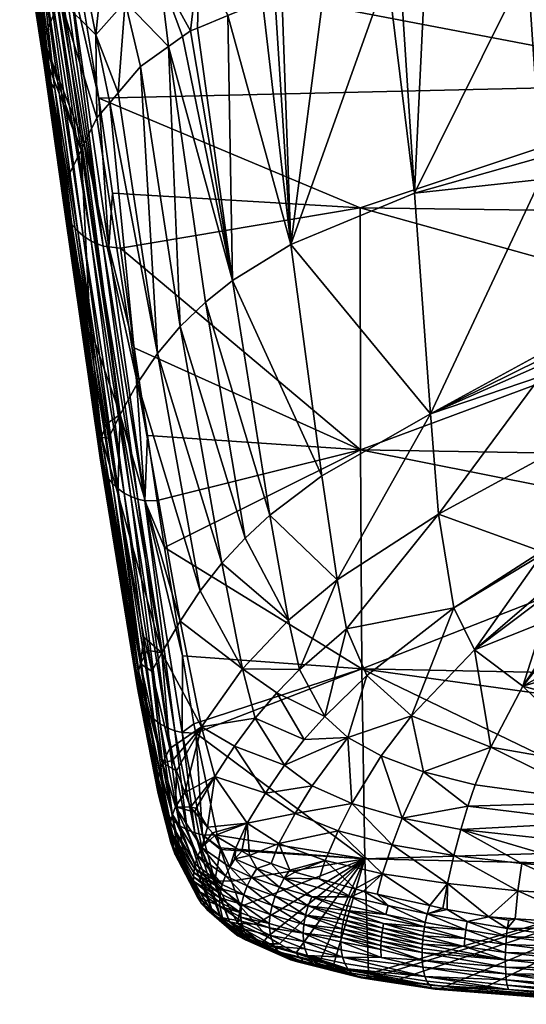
# Model space of a CAD drawing. Extents: x -0.096 to 0.096, y -0.179 to 0.
# Tile 1 of 62: x -0.018 to -0.005, y -0.179 to -0.155. Entities that reach past the tile are written whole.
import ezdxf

# ---------------------------------------------------------------- set-up
doc = ezdxf.new("R2010")
doc.units = 0
doc.layers.add('mesh', color=7, linetype='CONTINUOUS')

msp = doc.modelspace()

# ---------------------------------------------------------------- meshes
at = {"layer": 'mesh'}
mesh = msp.add_polyface(dxfattribs=at)
corners = [(-0.017119, -0.155228, 0.006965), (-0.017036, -0.155705, 0.006026), (-0.017135, -0.155132, 0.007154), (-0.016205, -0.157864, 0.000164), (-0.015291, -0.156453, -0.000377), (-0.015838, -0.155026, 0.00298), (-0.015498, -0.156695, -0.000284), (-0.015115, -0.154212, 0.002604), (-0.01672, -0.154142, 0.006814), (-0.016126, -0.157704, 0.000103), (-0.015814, -0.157066, -0.000142), (-0.017074, -0.152127, 0.010215), (-0.016199, -0.153201, 0.006397), (-0.015575, -0.152439, 0.005979), (-0.017348, -0.152753, 0.014238), (-0.016849, -0.156353, 0.007594), (-0.016944, -0.15622, 0.007514), (-0.016557, -0.153154, 0.014548), (-0.016342, -0.153121, 0.014551), (-0.015763, -0.156586, 0.008473), (-0.016481, -0.152292, 0.016005), (-0.016637, -0.158973, 0.000633), (-0.017122, -0.155635, 0.007184), (-0.01711, -0.155781, 0.007264), (-0.017087, -0.155358, 0.007038), (-0.017114, -0.155494, 0.007109), (-0.016688, -0.153128, 0.01452), (-0.015662, -0.16023, 0.001334), (-0.016826, -0.153083, 0.014481), (-0.017104, -0.152945, 0.014373), (-0.016967, -0.153022, 0.014431), (-0.015956, -0.160112, 0.001254), (-0.01745, -0.152641, 0.014164), (-0.01702, -0.156077, 0.007431), (-0.017538, -0.152522, 0.014086), (-0.017337, -0.154172, 0.010677), (-0.017075, -0.15593, 0.007347), (-0.01738, -0.154033, 0.010595), (-0.017402, -0.153896, 0.010516), (-0.017404, -0.153764, 0.010443), (-0.017389, -0.153637, 0.010373), (-0.017232, -0.152854, 0.014308), (-0.01761, -0.152398, 0.014008), (-0.017664, -0.152273, 0.01393), (-0.017699, -0.15215, 0.013856), (-0.017716, -0.152033, 0.013787), (-0.017717, -0.15192, 0.013722), (-0.017441, -0.15337, 0.010617), (-0.015841, -0.160158, 0.001286), (-0.016149, -0.159979, 0.001174), (-0.016564, -0.159443, 0.000875), (-0.016638, -0.159158, 0.000726), (-0.016621, -0.158824, 0.000559), (-0.017709, -0.151819, 0.013665)]
mesh.append_faces([[corners[k] for k in face] for face in [(0, 1, 2, 2), (3, 2, 1, 1), (4, 5, 6, 6), (4, 7, 5, 5), (8, 9, 10, 10), (8, 2, 9, 9), (11, 2, 8, 8), (12, 5, 13, 13), (8, 12, 11, 11), (8, 5, 12, 12), (10, 5, 8, 8), (10, 6, 5, 5), (14, 15, 16, 16), (17, 18, 19, 19), (20, 18, 17, 17), (21, 22, 23, 23), (24, 0, 2, 2), (24, 1, 0, 0), (25, 1, 24, 24), (26, 27, 28, 28), (17, 27, 26, 26), (29, 30, 31, 31), (16, 32, 14, 14), (16, 33, 32, 32), (33, 34, 32, 32), (33, 35, 34, 34), (36, 35, 33, 33), (36, 37, 35, 35), (23, 37, 36, 36), (23, 38, 37, 37), (22, 38, 23, 23), (22, 39, 38, 38), (25, 39, 22, 22), (25, 40, 39, 39), (24, 40, 25, 25), (14, 41, 15, 15), (35, 42, 34, 34), (37, 43, 35, 35), (38, 44, 37, 37), (39, 45, 38, 38), (40, 46, 39, 39), (11, 47, 2, 2), (27, 48, 28, 28), (48, 30, 28, 28), (49, 41, 29, 29), (50, 36, 33, 33), (51, 23, 36, 36), (25, 52, 1, 1), (22, 52, 25, 25), (24, 47, 40, 40), (2, 47, 24, 24), (47, 53, 40, 40)]])
mesh = msp.add_polyface(dxfattribs=at)
corners = [(-0.014737, -0.155802, -0.000627), (-0.015115, -0.154212, 0.002604), (-0.015291, -0.156453, -0.000377), (-0.01405, -0.155313, -0.000815), (-0.014259, -0.153555, 0.002253), (-0.013704, -0.155067, -0.000909), (-0.013282, -0.153037, 0.001926), (-0.013505, -0.154926, -0.000963), (-0.013331, -0.154855, -0.000991), (-0.011726, -0.154201, -0.001241), (-0.012202, -0.15264, 0.001628), (-0.012581, -0.154549, -0.001108), (-0.014844, -0.151832, 0.005551), (-0.015575, -0.152439, 0.005979), (-0.015838, -0.155026, 0.00298), (-0.012469, -0.161078, -0.013385), (-0.01376, -0.16221, -0.013681), (-0.014321, -0.16288, -0.01375), (-0.013139, -0.16161, -0.013556), (-0.015498, -0.156695, -0.000284), (-0.014815, -0.163611, -0.013755), (-0.015586, -0.164622, -0.012801), (-0.015528, -0.16497, -0.013602), (-0.015243, -0.164386, -0.013689), (-0.0153, -0.166335, -0.016737), (-0.014209, -0.170256, -0.028107), (-0.012159, -0.167429, -0.027055), (-0.012734, -0.168049, -0.027436), (-0.01327, -0.168735, -0.027748), (-0.013762, -0.169476, -0.027976), (-0.01155, -0.166869, -0.026621), (-0.014323, -0.166503, -0.011885), (-0.009312, -0.165258, -0.008226), (-0.014148, -0.167662, -0.014436), (-0.014892, -0.162743, -0.003608), (-0.015235, -0.160285, 0.001394), (-0.014566, -0.164899, -0.008353), (-0.00932, -0.159284, 0.004144), (-0.015429, -0.158925, 0.003998), (-0.015763, -0.156586, 0.008473), (-0.014734, -0.170532, -0.026533), (-0.0157, -0.164952, -0.012663), (-0.015734, -0.165113, -0.012594), (-0.014632, -0.166514, -0.011901), (-0.014802, -0.166473, -0.01193), (-0.015662, -0.16023, 0.001334), (-0.01552, -0.160248, 0.001354), (-0.015956, -0.160112, 0.001254), (-0.015841, -0.160158, 0.001286), (-0.014973, -0.166409, -0.01197)]
mesh.append_faces([[corners[k] for k in face] for face in [(0, 1, 2, 2), (3, 1, 0, 0), (3, 4, 1, 1), (5, 4, 3, 3), (6, 7, 8, 8), (6, 9, 10, 10), (6, 11, 9, 9), (8, 11, 6, 6), (12, 1, 4, 4), (13, 14, 1, 1), (4, 7, 6, 6), (5, 7, 4, 4), (15, 7, 5, 5), (15, 8, 7, 7), (11, 8, 15, 15), (16, 0, 17, 17), (16, 3, 0, 0), (18, 3, 16, 16), (17, 19, 20, 20), (17, 2, 19, 19), (0, 2, 17, 17), (21, 22, 23, 23), (24, 23, 22, 22), (24, 25, 23, 23), (16, 26, 18, 18), (16, 27, 26, 26), (17, 27, 16, 16), (17, 28, 27, 27), (20, 28, 17, 17), (29, 20, 23, 23), (29, 28, 20, 20), (30, 18, 26, 26), (15, 3, 18, 18), (5, 3, 15, 15), (31, 32, 33, 33), (32, 34, 35, 35), (32, 36, 34, 34), (37, 38, 39, 39), (35, 38, 37, 37), (37, 32, 35, 35), (40, 41, 42, 42), (43, 36, 31, 31), (43, 34, 36, 36), (40, 24, 41, 41), (44, 45, 43, 43), (46, 38, 35, 35), (47, 48, 49, 49), (43, 45, 46, 46), (46, 34, 43, 43), (46, 35, 34, 34), (48, 45, 44, 44), (49, 48, 44, 44)]])
mesh = msp.add_polyface(dxfattribs=at)
corners = [(-0.011031, -0.152353, 0.001366), (-0.010203, -0.153804, -0.001394), (-0.00865, -0.153502, -0.001509), (-0.011251, -0.154008, -0.001315), (-0.012202, -0.15264, 0.001628), (-0.011425, -0.154079, -0.001288), (-0.011726, -0.154201, -0.001241), (-0.007714, -0.153448, -0.00153), (-0.008487, -0.15203, 0.00097), (-0.008334, -0.153484, -0.001516), (-0.007982, -0.158926, -0.011836), (-0.005194, -0.153302, -0.001586), (-0.011032, -0.160189, -0.012948), (-0.004872, -0.158049, -0.010567), (-0.004872, -0.15859, -0.011587), (-0.004871, -0.153283, -0.001593), (-0.00759, -0.164369, -0.023495), (-0.004872, -0.163025, -0.020875), (-0.004872, -0.162886, -0.020584), (-0.004872, -0.163168, -0.021194), (-0.012469, -0.161078, -0.013385), (-0.013139, -0.16161, -0.013556), (-0.01155, -0.166869, -0.026621), (-0.009887, -0.16846, -0.032076), (-0.007393, -0.166845, -0.029406), (-0.010269, -0.165897, -0.025652), (-0.012581, -0.154549, -0.001108), (0.004584, -0.153511, -0.002002), (-0.000143, -0.153283, -0.001593), (0.004584, -0.158019, -0.01058), (0.004584, -0.161459, -0.017482), (0.004584, -0.162848, -0.020601), (-0.004851, -0.167759, -0.032056), (0.004584, -0.165738, -0.027092), (-0.004862, -0.165471, -0.026623), (-0.000143, -0.156226, 0.010334), (-0.000143, -0.159414, 0.004188), (-0.00932, -0.159284, 0.004144), (-0.014323, -0.166503, -0.011885), (-0.014566, -0.164899, -0.008353), (-0.009312, -0.165258, -0.008226), (-0.016342, -0.153121, 0.014551), (-0.000143, -0.152814, 0.016247), (-0.015763, -0.156586, 0.008473), (-0.000143, -0.161846, -0.0005), (-0.000143, -0.165412, -0.008181), (-0.000143, -0.16708, -0.011775), (-0.004872, -0.163444, -0.021808), (0.004584, -0.16312, -0.021213), (0.004584, -0.165519, -0.0266)]
mesh.append_faces([[corners[k] for k in face] for face in [(0, 1, 2, 2), (0, 3, 1, 1), (4, 3, 0, 0), (4, 5, 3, 3), (6, 5, 4, 4), (7, 8, 9, 9), (8, 2, 9, 9), (8, 0, 2, 2), (10, 9, 2, 2), (10, 7, 9, 9), (11, 7, 10, 10), (12, 5, 6, 6), (12, 3, 5, 5), (1, 3, 12, 12), (13, 10, 14, 14), (13, 11, 10, 10), (15, 11, 13, 13), (16, 17, 18, 18), (16, 19, 17, 17), (12, 2, 1, 1), (12, 10, 2, 2), (16, 10, 12, 12), (16, 14, 10, 10), (18, 14, 16, 16), (20, 21, 22, 22), (16, 23, 24, 24), (16, 25, 23, 23), (12, 25, 16, 16), (25, 20, 22, 22), (12, 20, 25, 25), (12, 26, 20, 20), (6, 26, 12, 12), (27, 15, 13, 13), (27, 28, 15, 15), (14, 29, 13, 13), (18, 30, 14, 14), (17, 31, 18, 18), (19, 31, 17, 17), (32, 33, 34, 34), (35, 36, 37, 37), (38, 39, 40, 40), (35, 41, 42, 42), (35, 43, 41, 41), (37, 43, 35, 35), (37, 44, 40, 40), (36, 44, 37, 37), (40, 45, 46, 46), (44, 45, 40, 40), (47, 24, 34, 34), (47, 16, 24, 24), (47, 19, 16, 16), (47, 48, 19, 19), (34, 49, 47, 47)]])
mesh = msp.add_polyface(dxfattribs=at)
corners = [(-0.016205, -0.157864, 0.000164), (-0.017036, -0.155705, 0.006026), (-0.016542, -0.158552, 0.000428), (-0.016126, -0.157704, 0.000103), (-0.017135, -0.155132, 0.007154), (-0.014815, -0.163611, -0.013755), (-0.015814, -0.157066, -0.000142), (-0.015498, -0.156695, -0.000284), (-0.015977, -0.162273, -0.007401), (-0.015243, -0.164386, -0.013689), (-0.015586, -0.164622, -0.012801), (-0.016487, -0.159592, 0.000955), (-0.01702, -0.156077, 0.007431), (-0.016944, -0.15622, 0.007514), (-0.0157, -0.164952, -0.012663), (-0.015528, -0.16497, -0.013602), (-0.0153, -0.166335, -0.016737), (-0.014787, -0.170706, -0.026471), (-0.015734, -0.165113, -0.012594), (-0.015745, -0.165281, -0.012521), (-0.015541, -0.165943, -0.012215), (-0.015628, -0.165788, -0.012289), (-0.015692, -0.165624, -0.012366), (-0.01573, -0.165453, -0.012444), (-0.016607, -0.159285, 0.000792), (-0.014815, -0.170887, -0.026405), (-0.014973, -0.166409, -0.01197), (-0.015139, -0.166321, -0.012021), (-0.015956, -0.160112, 0.001254), (-0.016621, -0.158824, 0.000559), (-0.01552, -0.160248, 0.001354), (-0.015763, -0.156586, 0.008473), (-0.015429, -0.158925, 0.003998), (-0.016557, -0.153154, 0.014548), (-0.016967, -0.153022, 0.014431), (-0.015841, -0.160158, 0.001286), (-0.017104, -0.152945, 0.014373), (-0.016149, -0.159979, 0.001174), (-0.016282, -0.159863, 0.001106), (-0.017232, -0.152854, 0.014308), (-0.016431, -0.159698, 0.001012), (-0.016849, -0.156353, 0.007594), (-0.017075, -0.15593, 0.007347), (-0.016564, -0.159443, 0.000875), (-0.016638, -0.159158, 0.000726), (-0.016637, -0.158973, 0.000633), (-0.01711, -0.155781, 0.007264), (-0.017122, -0.155635, 0.007184), (-0.015662, -0.16023, 0.001334), (-0.015293, -0.166211, -0.01208), (-0.015429, -0.166084, -0.012145)]
mesh.append_faces([[corners[k] for k in face] for face in [(0, 1, 2, 2), (3, 4, 0, 0), (5, 6, 3, 3), (5, 7, 6, 6), (8, 0, 2, 2), (8, 9, 0, 0), (10, 9, 8, 8), (9, 3, 0, 0), (9, 5, 3, 3), (11, 12, 13, 13), (14, 10, 8, 8), (14, 15, 10, 10), (14, 16, 15, 15), (17, 18, 19, 19), (20, 21, 11, 11), (22, 23, 24, 24), (25, 19, 23, 23), (26, 27, 28, 28), (29, 2, 1, 1), (30, 31, 32, 32), (33, 31, 30, 30), (28, 34, 35, 35), (36, 28, 37, 37), (38, 39, 37, 37), (13, 40, 11, 11), (41, 40, 13, 13), (41, 38, 40, 40), (24, 42, 43, 43), (44, 42, 24, 24), (45, 46, 44, 44), (29, 47, 45, 45), (33, 30, 48, 48), (11, 43, 12, 12), (41, 39, 38, 38), (8, 2, 29, 29), (29, 14, 8, 8), (29, 18, 14, 14), (45, 18, 29, 29), (18, 44, 19, 19), (45, 44, 18, 18), (49, 38, 37, 37), (49, 50, 38, 38), (50, 40, 38, 38), (50, 20, 40, 40), (20, 11, 40, 40), (22, 24, 43, 43), (23, 44, 24, 24), (23, 19, 44, 44), (21, 43, 11, 11), (21, 22, 43, 43), (27, 37, 28, 28), (27, 49, 37, 37)]])
mesh = msp.add_polyface(dxfattribs=at)
corners = [(-0.014652, -0.169871, -0.025691), (-0.014209, -0.170256, -0.028107), (-0.0153, -0.166335, -0.016737), (-0.014457, -0.170711, -0.028143), (-0.014013, -0.172622, -0.033718), (-0.014576, -0.170198, -0.026646), (-0.013234, -0.172086, -0.035154), (-0.013762, -0.169476, -0.027976), (-0.015243, -0.164386, -0.013689), (-0.012221, -0.170653, -0.034376), (-0.011908, -0.171873, -0.037848), (-0.01242, -0.172563, -0.038341), (-0.01327, -0.168735, -0.027748), (-0.012734, -0.168049, -0.027436), (-0.009276, -0.170656, -0.020906), (-0.013422, -0.172008, -0.025127), (-0.013702, -0.170332, -0.021004), (-0.014148, -0.167662, -0.014436), (-0.014632, -0.166514, -0.011901), (-0.014323, -0.166503, -0.011885), (-0.013713, -0.172226, -0.025823), (-0.013373, -0.172243, -0.025793), (-0.014734, -0.170532, -0.026533), (-0.014802, -0.166473, -0.01193), (-0.013895, -0.172181, -0.025853), (-0.014077, -0.17211, -0.025892), (-0.014973, -0.166409, -0.01197), (-0.014547, -0.171758, -0.026058), (-0.015429, -0.166084, -0.012145), (-0.015293, -0.166211, -0.01208), (-0.014656, -0.171604, -0.026124), (-0.014787, -0.170706, -0.026471), (-0.015734, -0.165113, -0.012594), (-0.014199, -0.17297, -0.033619), (-0.015541, -0.165943, -0.012215), (-0.014738, -0.171437, -0.026192), (-0.014253, -0.173917, -0.033312), (-0.015628, -0.165788, -0.012289), (-0.014791, -0.171258, -0.026263), (-0.0143, -0.17373, -0.033377), (-0.014817, -0.171073, -0.026335), (-0.01573, -0.165453, -0.012444), (-0.015692, -0.165624, -0.012366), (-0.014815, -0.170887, -0.026405), (-0.014304, -0.173342, -0.033505), (-0.014264, -0.173151, -0.033564), (-0.015745, -0.165281, -0.012521), (-0.014317, -0.173536, -0.033442), (-0.014251, -0.172014, -0.025941), (-0.015139, -0.166321, -0.012021), (-0.01441, -0.171896, -0.025997)]
mesh.append_faces([[corners[k] for k in face] for face in [(0, 1, 2, 2), (1, 3, 4, 4), (1, 5, 3, 3), (0, 5, 1, 1), (6, 1, 4, 4), (7, 1, 6, 6), (7, 8, 1, 1), (6, 9, 7, 7), (6, 10, 9, 9), (11, 10, 6, 6), (9, 12, 7, 7), (9, 13, 12, 12), (14, 15, 16, 16), (17, 14, 16, 16), (18, 19, 17, 17), (20, 15, 21, 21), (16, 15, 20, 20), (3, 5, 22, 22), (22, 0, 2, 2), (5, 0, 22, 22), (23, 18, 24, 24), (25, 23, 24, 24), (26, 23, 25, 25), (27, 28, 29, 29), (27, 30, 28, 28), (31, 22, 32, 32), (33, 22, 31, 31), (33, 3, 22, 22), (30, 34, 28, 28), (30, 35, 34, 34), (36, 35, 30, 30), (35, 37, 34, 34), (35, 38, 37, 37), (39, 38, 35, 35), (40, 41, 42, 42), (40, 43, 41, 41), (44, 43, 40, 40), (44, 45, 43, 43), (43, 31, 46, 46), (45, 31, 43, 43), (45, 33, 31, 31), (38, 42, 37, 37), (38, 40, 42, 42), (47, 40, 38, 38), (26, 48, 49, 49), (25, 48, 26, 26), (48, 50, 49, 49), (18, 20, 24, 24), (18, 16, 20, 20), (17, 16, 18, 18), (50, 29, 49, 49), (50, 27, 29, 29)]])
mesh = msp.add_polyface(dxfattribs=at)
corners = [(-0.009153, -0.170816, -0.038501), (-0.010196, -0.171828, -0.039977), (-0.009621, -0.172348, -0.041509), (-0.006503, -0.17019, -0.038149), (-0.007011, -0.169149, -0.035343), (-0.008053, -0.171816, -0.041353), (-0.009864, -0.174651, -0.044749), (-0.008533, -0.174994, -0.045813), (-0.009525, -0.173976, -0.044188), (-0.007756, -0.173191, -0.043988), (-0.008807, -0.172803, -0.042852), (-0.008286, -0.174334, -0.045277), (-0.0061, -0.172589, -0.043544), (-0.006666, -0.174037, -0.045549), (-0.006842, -0.174617, -0.046124), (-0.006483, -0.173511, -0.044916), (-0.012905, -0.173306, -0.038742), (-0.011659, -0.173717, -0.041841), (-0.01242, -0.172563, -0.038341), (-0.012107, -0.174459, -0.042297), (-0.010923, -0.174225, -0.04342), (-0.011323, -0.174962, -0.04389), (-0.010701, -0.1724, -0.040662), (-0.011372, -0.171245, -0.037279), (-0.010815, -0.170674, -0.036653), (-0.009661, -0.169667, -0.035298), (-0.009887, -0.16846, -0.032076), (-0.01119, -0.173027, -0.04129), (-0.011908, -0.171873, -0.037848), (-0.010506, -0.17354, -0.042854), (-0.01109, -0.169458, -0.033306), (-0.012734, -0.168049, -0.027436), (-0.012221, -0.170653, -0.034376), (-0.012159, -0.167429, -0.027055), (-0.01155, -0.166869, -0.026621), (-0.007393, -0.166845, -0.029406), (-0.010269, -0.165897, -0.025652), (-0.009276, -0.170656, -0.020906), (-0.013373, -0.172243, -0.025793), (-0.013422, -0.172008, -0.025127), (-0.009207, -0.175341, -0.033905), (-0.012848, -0.174756, -0.032925), (-0.014148, -0.167662, -0.014436), (-0.009312, -0.165258, -0.008226)]
mesh.append_faces([[corners[k] for k in face] for face in [(0, 1, 2, 2), (3, 4, 5, 5), (6, 7, 8, 8), (9, 10, 11, 11), (9, 5, 10, 10), (12, 5, 9, 9), (12, 3, 5, 5), (13, 11, 14, 14), (13, 9, 11, 11), (15, 12, 9, 9), (16, 17, 18, 18), (19, 17, 16, 16), (19, 20, 17, 17), (21, 20, 19, 19), (1, 22, 2, 2), (1, 23, 22, 22), (24, 23, 1, 1), (25, 1, 0, 0), (25, 24, 1, 1), (26, 24, 25, 25), (18, 27, 28, 28), (17, 27, 18, 18), (17, 29, 27, 27), (20, 29, 17, 17), (30, 31, 32, 32), (30, 33, 31, 31), (34, 33, 30, 30), (10, 8, 11, 11), (10, 2, 8, 8), (5, 2, 10, 10), (5, 0, 2, 2), (4, 0, 5, 5), (4, 25, 0, 0), (35, 25, 4, 4), (35, 26, 25, 25), (8, 20, 6, 6), (8, 29, 20, 20), (2, 29, 8, 8), (2, 27, 29, 29), (22, 27, 2, 2), (22, 28, 27, 27), (23, 28, 22, 22), (23, 32, 28, 28), (24, 32, 23, 23), (24, 30, 32, 32), (26, 30, 24, 24), (26, 34, 30, 30), (36, 34, 26, 26), (37, 38, 39, 39), (40, 38, 37, 37), (40, 41, 38, 38), (42, 43, 37, 37)]])
mesh = msp.add_polyface(dxfattribs=at)
corners = [(-0.005307, -0.171086, -0.040597), (-0.0061, -0.172589, -0.043544), (-0.00324, -0.17309, -0.044953), (-0.000143, -0.172122, -0.043347), (-0.000143, -0.171942, -0.042912), (-0.002962, -0.17172, -0.042349), (-0.00266, -0.170608, -0.039591), (-0.003213, -0.170483, -0.039245), (-0.00226, -0.170698, -0.039841), (-0.001184, -0.170826, -0.040201), (-0.004405, -0.169931, -0.037733), (-0.004482, -0.16985, -0.037514), (-0.003828, -0.17026, -0.038629), (-0.004943, -0.16901, -0.035269), (-0.006503, -0.17019, -0.038149), (-0.004805, -0.169511, -0.036599), (-0.004929, -0.168835, -0.034818), (-0.004851, -0.167759, -0.032056), (-0.007011, -0.169149, -0.035343), (-0.00485, -0.167846, -0.032264), (-0.007393, -0.166845, -0.029406), (-0.004862, -0.165471, -0.026623), (-0.006666, -0.174037, -0.045549), (-0.003372, -0.173944, -0.046153), (-0.006483, -0.173511, -0.044916), (-0.003435, -0.174435, -0.046701), (-0.006842, -0.174617, -0.046124), (-0.007756, -0.173191, -0.043988), (-0.000143, -0.173564, -0.045871), (0.002374, -0.170606, -0.039586), (-0.001402, -0.170736, -0.03995), (0.004612, -0.16774, -0.03206), (-0.009276, -0.170656, -0.020906), (-0.000143, -0.170833, -0.020862), (-0.000143, -0.171931, -0.02352), (-0.000143, -0.16708, -0.011775), (-0.009312, -0.165258, -0.008226), (-0.000143, -0.175069, -0.032264), (-0.009207, -0.175341, -0.033905), (-0.000143, -0.174115, -0.046508), (-0.000143, -0.174575, -0.047042), (-0.000143, -0.170865, -0.04031), (-0.000143, -0.173284, -0.04538)]
mesh.append_faces([[corners[k] for k in face] for face in [(0, 1, 2, 2), (3, 4, 5, 5), (5, 6, 7, 7), (5, 8, 6, 6), (9, 8, 5, 5), (0, 10, 11, 11), (0, 12, 10, 10), (13, 14, 15, 15), (13, 16, 14, 14), (17, 18, 19, 19), (17, 20, 18, 18), (21, 20, 17, 17), (0, 7, 12, 12), (0, 5, 7, 7), (2, 5, 0, 0), (2, 3, 5, 5), (14, 19, 18, 18), (16, 19, 14, 14), (22, 23, 24, 24), (22, 25, 23, 23), (26, 25, 22, 22), (0, 14, 1, 1), (0, 15, 14, 14), (11, 15, 0, 0), (24, 27, 22, 22), (23, 1, 24, 24), (23, 2, 1, 1), (28, 2, 23, 23), (16, 29, 19, 19), (30, 8, 9, 9), (30, 6, 8, 8), (29, 6, 30, 30), (29, 7, 6, 6), (29, 12, 7, 7), (29, 10, 12, 12), (11, 10, 29, 29), (29, 15, 11, 11), (29, 13, 15, 15), (16, 13, 29, 29), (19, 31, 17, 17), (32, 33, 34, 34), (32, 35, 33, 33), (36, 35, 32, 32), (37, 32, 34, 34), (37, 38, 32, 32), (23, 39, 28, 28), (25, 39, 23, 23), (25, 40, 39, 39), (41, 5, 4, 4), (9, 5, 41, 41), (42, 3, 2, 2), (28, 42, 2, 2), (9, 41, 30, 30)]])
mesh = msp.add_polyface(dxfattribs=at)
corners = [(-0.013082, -0.174561, -0.040506), (-0.013362, -0.174086, -0.039033), (-0.013397, -0.174192, -0.039058), (-0.013945, -0.172913, -0.034567), (-0.013848, -0.173168, -0.03545), (-0.013234, -0.172086, -0.035154), (-0.013644, -0.173704, -0.037306), (-0.012905, -0.173306, -0.038742), (-0.013507, -0.174064, -0.038554), (-0.012107, -0.174459, -0.042297), (-0.012966, -0.174696, -0.041036), (-0.014013, -0.172622, -0.033718), (-0.01242, -0.172563, -0.038341), (-0.013713, -0.172226, -0.025823), (-0.013209, -0.174744, -0.032957), (-0.013401, -0.174696, -0.032988), (-0.013373, -0.172243, -0.025793), (-0.012848, -0.174756, -0.032925), (-0.013872, -0.174058, -0.037224), (-0.013225, -0.175062, -0.041), (-0.014199, -0.17297, -0.033619), (-0.014077, -0.17211, -0.025892), (-0.013895, -0.172181, -0.025853), (-0.01359, -0.174622, -0.033028), (-0.014176, -0.174092, -0.033248), (-0.014656, -0.171604, -0.026124), (-0.014547, -0.171758, -0.026058), (-0.014253, -0.173917, -0.033312), (-0.014457, -0.170711, -0.028143), (-0.0143, -0.17373, -0.033377), (-0.014738, -0.171437, -0.026192), (-0.014317, -0.173536, -0.033442), (-0.014791, -0.171258, -0.026263), (-0.013996, -0.174441, -0.037122), (-0.014264, -0.173151, -0.033564), (-0.014304, -0.173342, -0.033505), (-0.013947, -0.174245, -0.037176), (-0.01332, -0.175262, -0.040969), (-0.014817, -0.171073, -0.026335), (-0.014016, -0.174641, -0.037064), (-0.013931, -0.174397, -0.033129), (-0.014068, -0.174253, -0.033187), (-0.01441, -0.171896, -0.025997), (-0.013769, -0.174522, -0.033075), (-0.014251, -0.172014, -0.025941), (-0.013891, -0.175212, -0.03688), (-0.013989, -0.174937, -0.036972), (-0.014015, -0.174741, -0.037034)]
mesh.append_faces([[corners[k] for k in face] for face in [(0, 1, 2, 2), (3, 4, 5, 5), (6, 5, 4, 4), (6, 7, 5, 5), (8, 7, 6, 6), (1, 8, 2, 2), (1, 7, 8, 8), (0, 7, 1, 1), (0, 9, 7, 7), (10, 9, 0, 0), (5, 11, 3, 3), (7, 12, 5, 5), (13, 14, 15, 15), (14, 16, 17, 17), (13, 16, 14, 14), (2, 8, 18, 18), (19, 2, 18, 18), (19, 0, 2, 2), (20, 3, 11, 11), (20, 4, 3, 3), (18, 4, 20, 20), (18, 6, 4, 4), (8, 6, 18, 18), (21, 22, 23, 23), (24, 25, 26, 26), (24, 27, 25, 25), (11, 28, 20, 20), (27, 29, 30, 30), (29, 31, 32, 32), (33, 34, 35, 35), (33, 36, 34, 34), (36, 20, 34, 34), (36, 18, 20, 20), (37, 18, 36, 36), (31, 35, 38, 38), (39, 35, 31, 31), (39, 33, 35, 35), (40, 41, 42, 42), (21, 43, 44, 44), (23, 43, 21, 21), (44, 40, 42, 42), (43, 40, 44, 44), (22, 15, 23, 23), (22, 13, 15, 15), (41, 26, 42, 42), (41, 24, 26, 26), (45, 24, 41, 41), (45, 27, 24, 24), (46, 29, 27, 27), (46, 47, 29, 29), (47, 31, 29, 29), (47, 39, 31, 31)]])
mesh = msp.add_polyface(dxfattribs=at)
corners = [(-0.012907, -0.174765, -0.041308), (-0.012389, -0.175065, -0.042557), (-0.012107, -0.174459, -0.042297), (-0.012966, -0.174696, -0.041036), (-0.012236, -0.175153, -0.042925), (-0.012049, -0.175261, -0.043374), (-0.013209, -0.174744, -0.032957), (-0.012848, -0.174756, -0.032925), (-0.012782, -0.17507, -0.033817), (-0.012767, -0.175113, -0.033957), (-0.012491, -0.175892, -0.036528), (-0.012908, -0.175878, -0.036576), (-0.013225, -0.175062, -0.041), (-0.012408, -0.175338, -0.042951), (-0.012538, -0.175543, -0.042954), (-0.013082, -0.174561, -0.040506), (-0.013425, -0.17568, -0.040879), (-0.013432, -0.175784, -0.040852), (-0.012773, -0.176191, -0.042882), (-0.01341, -0.175575, -0.040905), (-0.014016, -0.174641, -0.037064), (-0.012752, -0.176082, -0.042903), (-0.012724, -0.175973, -0.04292), (-0.01211, -0.176008, -0.043939), (-0.012644, -0.175755, -0.042944), (-0.012002, -0.175788, -0.043932), (-0.011873, -0.175575, -0.043908), (-0.013388, -0.17547, -0.040928), (-0.013947, -0.174245, -0.037176), (-0.013996, -0.174441, -0.037122), (-0.01332, -0.175262, -0.040969), (-0.013872, -0.174058, -0.037224), (-0.013401, -0.174696, -0.032988), (-0.013931, -0.174397, -0.033129), (-0.013785, -0.175377, -0.036819), (-0.014068, -0.174253, -0.033187), (-0.013647, -0.175525, -0.03676), (-0.013236, -0.17644, -0.040618), (-0.01359, -0.174622, -0.033028), (-0.012935, -0.176717, -0.040463), (-0.013769, -0.174522, -0.033075), (-0.013891, -0.175212, -0.03688), (-0.012747, -0.176819, -0.040387), (-0.014015, -0.174741, -0.037034), (-0.01343, -0.175887, -0.040823), (-0.013989, -0.174937, -0.036972), (-0.013337, -0.176271, -0.040691), (-0.013401, -0.176086, -0.04076), (-0.014253, -0.173917, -0.033312)]
mesh.append_faces([[corners[k] for k in face] for face in [(0, 1, 2, 2), (3, 0, 2, 2), (2, 4, 5, 5), (1, 4, 2, 2), (6, 7, 8, 8), (9, 10, 11, 11), (0, 3, 12, 12), (13, 1, 14, 14), (13, 4, 1, 1), (5, 4, 13, 13), (3, 15, 12, 12), (16, 17, 18, 18), (16, 19, 20, 20), (21, 19, 16, 16), (21, 22, 19, 19), (23, 14, 24, 24), (25, 14, 23, 23), (25, 13, 14, 14), (26, 13, 25, 25), (26, 5, 13, 13), (27, 28, 29, 29), (27, 30, 28, 28), (30, 12, 31, 31), (19, 29, 20, 20), (19, 27, 29, 29), (22, 27, 19, 19), (22, 30, 27, 27), (24, 30, 22, 22), (24, 12, 30, 30), (14, 12, 24, 24), (14, 0, 12, 12), (1, 0, 14, 14), (6, 11, 32, 32), (6, 9, 11, 11), (8, 9, 6, 6), (33, 34, 35, 35), (36, 34, 33, 33), (36, 37, 34, 34), (38, 39, 40, 40), (40, 36, 33, 33), (39, 36, 40, 40), (41, 35, 34, 34), (38, 32, 42, 42), (43, 17, 16, 16), (44, 43, 45, 45), (44, 17, 43, 43), (16, 20, 43, 43), (41, 34, 46, 46), (46, 45, 41, 41), (47, 45, 46, 46), (45, 48, 41, 41), (47, 44, 45, 45)]])
mesh = msp.add_polyface(dxfattribs=at)
corners = [(-0.009235, -0.176133, -0.046291), (-0.008767, -0.175706, -0.046252), (-0.009447, -0.176075, -0.046117), (-0.008902, -0.176207, -0.046455), (-0.007164, -0.17595, -0.047017), (-0.007179, -0.176587, -0.047303), (-0.006149, -0.176767, -0.047574), (-0.007281, -0.176564, -0.047253), (-0.007603, -0.176493, -0.047094), (-0.008533, -0.174994, -0.045813), (-0.009864, -0.174651, -0.044749), (-0.010186, -0.175378, -0.045213), (-0.006842, -0.174617, -0.046124), (-0.008286, -0.174334, -0.045277), (-0.007008, -0.175258, -0.046619), (-0.005429, -0.176125, -0.04755), (-0.009525, -0.173976, -0.044188), (-0.009115, -0.178177, -0.044444), (-0.009988, -0.177984, -0.043809), (-0.009207, -0.175341, -0.033905), (-0.000143, -0.175543, -0.033861), (-0.007714, -0.176912, -0.047234), (-0.007669, -0.176694, -0.047188), (-0.008629, -0.176492, -0.046749), (-0.006713, -0.177093, -0.047567), (-0.009751, -0.176954, -0.046308), (-0.00977, -0.177065, -0.046302), (-0.008793, -0.177266, -0.046829), (-0.009728, -0.176841, -0.046307), (-0.008763, -0.177047, -0.04684), (-0.0097, -0.176728, -0.046299), (-0.00878, -0.177157, -0.046838), (-0.007775, -0.17734, -0.047251), (-0.008743, -0.176937, -0.046834), (-0.009668, -0.176615, -0.046285), (-0.007764, -0.177234, -0.047257), (-0.007733, -0.17702, -0.047248), (-0.00775, -0.177127, -0.047256), (-0.006737, -0.177301, -0.047578), (-0.006682, -0.176883, -0.047533), (-0.005715, -0.177257, -0.047818), (-0.00955, -0.176277, -0.046207), (-0.008692, -0.176715, -0.046804), (-0.009633, -0.176502, -0.046265)]
mesh.append_faces([[corners[k] for k in face] for face in [(0, 1, 2, 2), (0, 3, 1, 1), (4, 5, 6, 6), (4, 7, 5, 5), (8, 7, 4, 4), (1, 4, 9, 9), (1, 8, 4, 4), (3, 8, 1, 1), (10, 1, 9, 9), (11, 2, 1, 1), (12, 13, 14, 14), (14, 4, 15, 15), (14, 9, 4, 4), (13, 9, 14, 14), (13, 16, 9, 9), (17, 18, 19, 19), (20, 17, 19, 19), (21, 22, 23, 23), (24, 22, 21, 21), (7, 8, 22, 22), (3, 22, 8, 8), (3, 23, 22, 22), (0, 23, 3, 3), (25, 26, 27, 27), (28, 29, 30, 30), (31, 29, 28, 28), (31, 32, 29, 29), (25, 31, 28, 28), (27, 31, 25, 25), (30, 33, 34, 34), (29, 33, 30, 30), (29, 35, 33, 33), (32, 35, 29, 29), (36, 37, 38, 38), (39, 6, 5, 5), (22, 5, 7, 7), (22, 39, 5, 5), (24, 39, 22, 22), (24, 40, 39, 39), (41, 0, 2, 2), (41, 23, 0, 0), (42, 23, 41, 41), (42, 21, 23, 23), (36, 21, 42, 42), (36, 24, 21, 21), (38, 24, 36, 36), (37, 33, 35, 35), (36, 33, 37, 37), (36, 34, 33, 33), (42, 34, 36, 36), (42, 43, 34, 34), (41, 43, 42, 42)]])
mesh = msp.add_polyface(dxfattribs=at)
corners = [(-0.011323, -0.174962, -0.04389), (-0.011517, -0.175453, -0.044098), (-0.011054, -0.175619, -0.044728), (-0.012049, -0.175261, -0.043374), (-0.012107, -0.174459, -0.042297), (-0.010928, -0.175664, -0.044899), (-0.010329, -0.17583, -0.045391), (-0.010186, -0.175378, -0.045213), (-0.008767, -0.175706, -0.046252), (-0.009864, -0.174651, -0.044749), (-0.009447, -0.176075, -0.046117), (-0.010923, -0.174225, -0.04342), (-0.009207, -0.175341, -0.033905), (-0.012767, -0.175113, -0.033957), (-0.012782, -0.17507, -0.033817), (-0.012491, -0.175892, -0.036528), (-0.012271, -0.176512, -0.038572), (-0.011884, -0.176949, -0.040128), (-0.011603, -0.177265, -0.041257), (-0.011309, -0.177434, -0.041865), (-0.010906, -0.177666, -0.042701), (-0.012848, -0.174756, -0.032925), (-0.011489, -0.176488, -0.044863), (-0.011539, -0.176714, -0.044842), (-0.010708, -0.176955, -0.045634), (-0.00955, -0.176277, -0.046207), (-0.011193, -0.175814, -0.044793), (-0.011873, -0.175575, -0.043908), (-0.01156, -0.177037, -0.044768), (-0.011561, -0.176932, -0.044798), (-0.012263, -0.176775, -0.043821), (-0.009751, -0.176954, -0.046308), (-0.010666, -0.17673, -0.045651), (-0.00977, -0.177065, -0.046302), (-0.009728, -0.176841, -0.046307), (-0.0097, -0.176728, -0.046299), (-0.010601, -0.176501, -0.045642), (-0.012192, -0.176231, -0.043928), (-0.01211, -0.176008, -0.043939), (-0.011413, -0.17626, -0.04486), (-0.011313, -0.176035, -0.044836), (-0.012002, -0.175788, -0.043932), (-0.009668, -0.176615, -0.046285), (-0.009633, -0.176502, -0.046265), (-0.010516, -0.176274, -0.045609), (-0.012244, -0.176454, -0.043899), (-0.010726, -0.177172, -0.04559)]
mesh.append_faces([[corners[k] for k in face] for face in [(0, 1, 2, 2), (0, 3, 1, 1), (4, 3, 0, 0), (5, 6, 7, 7), (7, 8, 9, 9), (6, 10, 7, 7), (7, 2, 5, 5), (7, 0, 2, 2), (9, 0, 7, 7), (9, 11, 0, 0), (12, 13, 14, 14), (12, 15, 13, 13), (12, 16, 15, 15), (17, 16, 12, 12), (12, 18, 17, 17), (12, 19, 18, 18), (20, 19, 12, 12), (14, 21, 12, 12), (22, 23, 24, 24), (6, 25, 10, 10), (6, 26, 25, 25), (5, 26, 6, 6), (26, 1, 27, 27), (26, 2, 1, 1), (5, 2, 26, 26), (28, 29, 30, 30), (31, 32, 33, 33), (34, 35, 36, 36), (37, 22, 38, 38), (37, 23, 22, 22), (39, 40, 41, 41), (39, 36, 40, 40), (32, 36, 39, 39), (32, 34, 36, 36), (31, 34, 32, 32), (42, 43, 44, 44), (32, 24, 33, 33), (32, 22, 24, 24), (39, 22, 32, 32), (39, 38, 22, 22), (41, 38, 39, 39), (36, 44, 40, 40), (36, 42, 44, 44), (35, 42, 36, 36), (25, 44, 43, 43), (26, 44, 25, 25), (26, 40, 44, 44), (27, 40, 26, 26), (27, 41, 40, 40), (1, 3, 27, 27), (29, 23, 45, 45), (46, 23, 29, 29), (46, 24, 23, 23)]])
mesh = msp.add_polyface(dxfattribs=at)
corners = [(-0.001718, -0.176996, -0.048286), (-0.001724, -0.177324, -0.048311), (-0.001572, -0.177339, -0.048328), (-0.000143, -0.17472, -0.047209), (-0.003435, -0.174435, -0.046701), (-0.003494, -0.17498, -0.047189), (-0.001701, -0.176313, -0.048118), (-0.000143, -0.176506, -0.048227), (-0.003597, -0.176244, -0.047908), (-0.003548, -0.175586, -0.047598), (-0.005335, -0.175452, -0.047199), (-0.003641, -0.176936, -0.048101), (-0.005429, -0.176125, -0.04755), (-0.006432, -0.178599, -0.045769), (-0.007226, -0.178491, -0.045441), (-0.000143, -0.175543, -0.033861), (-0.003752, -0.178801, -0.046322), (-0.003573, -0.178806, -0.046335), (-0.000143, -0.177369, -0.040019), (-0.000338, -0.178893, -0.046566), (-0.009207, -0.175341, -0.033905), (-0.000143, -0.175069, -0.032264), (-0.003616, -0.178854, -0.046649), (-0.003734, -0.17733, -0.04814), (-0.003702, -0.178695, -0.047375), (-0.005667, -0.178564, -0.047129), (-0.003682, -0.178772, -0.047195), (-0.004564, -0.177044, -0.047993), (-0.003648, -0.177134, -0.048095), (-0.000143, -0.177015, -0.048308), (-0.000143, -0.175685, -0.047892), (-0.000143, -0.175111, -0.047487), (-0.000143, -0.174575, -0.047042), (-0.000143, -0.178926, -0.046848), (-0.003638, -0.178852, -0.046825), (-0.000143, -0.178901, -0.047185), (-0.000143, -0.178781, -0.047536), (-0.000143, -0.178584, -0.047845), (-0.003732, -0.178478, -0.047687), (-0.000143, -0.178326, -0.048083), (-0.003752, -0.178037, -0.048008), (-0.003748, -0.178196, -0.047921), (-0.003743, -0.177516, -0.048139), (-0.000143, -0.177935, -0.048298), (-0.000143, -0.177709, -0.048342), (-0.000143, -0.177538, -0.048362), (-0.000143, -0.177375, -0.048365), (-0.003742, -0.178343, -0.047814), (-0.003719, -0.178596, -0.047541), (-0.003749, -0.177696, -0.048118), (-0.003752, -0.17787, -0.048074), (-0.003661, -0.178825, -0.047009)]
mesh.append_faces([[corners[k] for k in face] for face in [(0, 1, 2, 2), (3, 4, 5, 5), (6, 0, 7, 7), (6, 8, 0, 0), (9, 8, 6, 6), (9, 10, 8, 8), (8, 11, 0, 0), (8, 12, 11, 11), (13, 14, 15, 15), (15, 16, 13, 13), (15, 17, 16, 16), (18, 17, 15, 15), (18, 19, 17, 17), (15, 20, 21, 21), (22, 17, 19, 19), (22, 16, 17, 17), (23, 2, 1, 1), (24, 25, 26, 26), (11, 27, 28, 28), (29, 0, 2, 2), (29, 7, 0, 0), (30, 9, 6, 6), (5, 30, 31, 31), (3, 5, 31, 31), (32, 4, 3, 3), (9, 30, 5, 5), (0, 28, 1, 1), (0, 11, 28, 28), (33, 22, 19, 19), (33, 34, 22, 22), (35, 36, 24, 24), (36, 37, 38, 38), (39, 40, 41, 41), (42, 43, 44, 44), (44, 45, 23, 23), (23, 1, 28, 28), (45, 2, 23, 23), (45, 46, 2, 2), (23, 28, 27, 27), (38, 37, 47, 47), (38, 48, 36, 36), (41, 37, 39, 39), (41, 47, 37, 37), (42, 44, 23, 23), (49, 43, 42, 42), (50, 43, 49, 49), (24, 36, 48, 48), (51, 33, 35, 35), (51, 34, 33, 33), (26, 51, 35, 35), (24, 26, 35, 35), (39, 50, 40, 40), (39, 43, 50, 50)]])
mesh = msp.add_polyface(dxfattribs=at)
corners = [(-0.006842, -0.174617, -0.046124), (-0.005335, -0.175452, -0.047199), (-0.003548, -0.175586, -0.047598), (-0.003494, -0.17498, -0.047189), (-0.003435, -0.174435, -0.046701), (-0.005429, -0.176125, -0.04755), (-0.003597, -0.176244, -0.047908), (-0.007008, -0.175258, -0.046619), (-0.007164, -0.17595, -0.047017), (-0.006149, -0.176767, -0.047574), (-0.000143, -0.175543, -0.033861), (-0.007226, -0.178491, -0.045441), (-0.008425, -0.178329, -0.044946), (-0.008895, -0.178225, -0.044604), (-0.009115, -0.178177, -0.044444), (-0.007394, -0.178555, -0.045853), (-0.003616, -0.178854, -0.046649), (-0.003638, -0.178852, -0.046825), (-0.005694, -0.177054, -0.047797), (-0.005653, -0.176853, -0.047705), (-0.006432, -0.178599, -0.045769), (-0.003752, -0.178801, -0.046322), (-0.003734, -0.17733, -0.04814), (-0.004564, -0.177044, -0.047993), (-0.003732, -0.178478, -0.047687), (-0.005717, -0.178324, -0.047443), (-0.003719, -0.178596, -0.047541), (-0.006682, -0.176883, -0.047533), (-0.005715, -0.177257, -0.047818), (-0.003743, -0.177516, -0.048139), (-0.00573, -0.177454, -0.047816), (-0.006713, -0.177093, -0.047567), (-0.003749, -0.177696, -0.048118), (-0.00574, -0.177647, -0.04779), (-0.006737, -0.177301, -0.047578), (-0.003752, -0.17787, -0.048074), (-0.006753, -0.177504, -0.047562), (-0.005696, -0.178454, -0.047297), (-0.003702, -0.178695, -0.047375), (-0.007471, -0.17855, -0.046055), (-0.003661, -0.178825, -0.047009), (-0.007546, -0.178517, -0.046261), (-0.003682, -0.178772, -0.047195), (-0.007615, -0.178452, -0.046462), (-0.005667, -0.178564, -0.047129), (-0.005499, -0.176822, -0.047728), (-0.003641, -0.176936, -0.048101), (-0.003742, -0.178343, -0.047814), (-0.005732, -0.178175, -0.047564), (-0.007773, -0.178012, -0.04702), (-0.003748, -0.178196, -0.047921), (-0.005743, -0.177833, -0.047738), (-0.005741, -0.17801, -0.047663), (-0.003752, -0.178037, -0.048008), (-0.007724, -0.178237, -0.046819)]
mesh.append_faces([[corners[k] for k in face] for face in [(0, 1, 2, 2), (0, 3, 4, 4), (2, 3, 0, 0), (1, 5, 6, 6), (1, 7, 5, 5), (0, 7, 1, 1), (5, 8, 9, 9), (10, 11, 12, 12), (13, 14, 10, 10), (15, 16, 17, 17), (18, 19, 9, 9), (16, 20, 21, 21), (15, 20, 16, 16), (22, 23, 18, 18), (24, 25, 26, 26), (27, 18, 9, 9), (28, 18, 27, 27), (28, 22, 18, 18), (29, 22, 28, 28), (30, 28, 31, 31), (30, 29, 28, 28), (32, 29, 30, 30), (33, 30, 34, 34), (33, 32, 30, 30), (35, 32, 33, 33), (34, 36, 33, 33), (37, 26, 25, 25), (38, 26, 37, 37), (39, 17, 40, 40), (39, 15, 17, 17), (41, 40, 42, 42), (41, 39, 40, 40), (43, 42, 44, 44), (43, 41, 42, 42), (37, 44, 38, 38), (45, 46, 5, 5), (45, 23, 46, 46), (45, 9, 19, 19), (5, 9, 45, 45), (18, 45, 19, 19), (18, 23, 45, 45), (24, 47, 48, 48), (48, 25, 24, 24), (48, 49, 25, 25), (48, 47, 50, 50), (33, 51, 35, 35), (33, 36, 51, 51), (52, 53, 51, 51), (52, 50, 53, 53), (52, 48, 50, 50), (37, 54, 44, 44), (53, 35, 51, 51)]])
mesh = msp.add_polyface(dxfattribs=at)
corners = [(-0.012271, -0.176512, -0.038572), (-0.011884, -0.176949, -0.040128), (-0.012337, -0.176934, -0.040249), (-0.012253, -0.176876, -0.043786), (-0.01156, -0.177037, -0.044768), (-0.012263, -0.176775, -0.043821), (-0.011561, -0.176932, -0.044798), (-0.012265, -0.176671, -0.043852), (-0.013425, -0.17568, -0.040879), (-0.012773, -0.176191, -0.042882), (-0.012752, -0.176082, -0.042903), (-0.012785, -0.176299, -0.042858), (-0.013432, -0.175784, -0.040852), (-0.01343, -0.175887, -0.040823), (-0.012244, -0.176454, -0.043899), (-0.012192, -0.176231, -0.043928), (-0.011539, -0.176714, -0.044842), (-0.012724, -0.175973, -0.04292), (-0.012644, -0.175755, -0.042944), (-0.01211, -0.176008, -0.043939), (-0.012545, -0.176891, -0.040314), (-0.011742, -0.177433, -0.042065), (-0.01195, -0.177398, -0.04217), (-0.012908, -0.175878, -0.036576), (-0.012491, -0.175892, -0.036528), (-0.012747, -0.176819, -0.040387), (-0.012151, -0.177333, -0.04228), (-0.013401, -0.174696, -0.032988), (-0.013101, -0.17659, -0.040542), (-0.013236, -0.17644, -0.040618), (-0.013647, -0.175525, -0.03676), (-0.012935, -0.176717, -0.040463), (-0.012335, -0.177237, -0.042392), (-0.012495, -0.177113, -0.0425), (-0.011197, -0.177746, -0.044238), (-0.01359, -0.174622, -0.033028), (-0.012789, -0.176405, -0.042831), (-0.012784, -0.176508, -0.0428), (-0.012716, -0.176795, -0.042689), (-0.012205, -0.177064, -0.043703), (-0.013337, -0.176271, -0.040691), (-0.013401, -0.176086, -0.04076), (-0.012624, -0.176965, -0.0426), (-0.012121, -0.177232, -0.043602), (-0.011331, -0.177631, -0.044391), (-0.013785, -0.175377, -0.036819)]
mesh.append_faces([[corners[k] for k in face] for face in [(0, 1, 2, 2), (3, 4, 5, 5), (5, 6, 7, 7), (8, 9, 10, 10), (11, 12, 13, 13), (11, 9, 12, 12), (14, 9, 11, 11), (14, 10, 9, 9), (15, 10, 14, 14), (14, 16, 15, 15), (15, 17, 10, 10), (15, 18, 17, 17), (19, 18, 15, 15), (20, 21, 22, 22), (20, 2, 21, 21), (23, 2, 20, 20), (23, 0, 2, 2), (24, 0, 23, 23), (25, 22, 26, 26), (25, 20, 22, 22), (27, 20, 25, 25), (27, 23, 20, 20), (28, 29, 30, 30), (31, 28, 30, 30), (32, 28, 31, 31), (32, 33, 28, 28), (34, 33, 32, 32), (31, 26, 32, 32), (31, 25, 26, 26), (35, 25, 31, 31), (36, 11, 13, 13), (7, 11, 36, 36), (7, 14, 11, 11), (6, 14, 7, 7), (3, 5, 37, 37), (5, 7, 37, 37), (3, 38, 39, 39), (37, 38, 3, 3), (37, 40, 38, 38), (41, 40, 37, 37), (28, 42, 29, 29), (33, 42, 28, 28), (33, 43, 42, 42), (44, 43, 33, 33), (39, 42, 43, 43), (38, 42, 39, 39), (38, 29, 42, 42), (40, 29, 38, 38), (40, 45, 29, 29), (37, 36, 41, 41), (7, 36, 37, 37), (36, 13, 41, 41)]])
mesh = msp.add_polyface(dxfattribs=at)
corners = [(-0.009207, -0.175341, -0.033905), (-0.010315, -0.177871, -0.043415), (-0.010906, -0.177666, -0.042701), (-0.009988, -0.177984, -0.043809), (-0.012337, -0.176934, -0.040249), (-0.011603, -0.177265, -0.041257), (-0.011742, -0.177433, -0.042065), (-0.011884, -0.176949, -0.040128), (-0.010689, -0.177901, -0.043738), (-0.011309, -0.177434, -0.041865), (-0.009115, -0.178177, -0.044444), (-0.009169, -0.178279, -0.045003), (-0.01156, -0.177037, -0.044768), (-0.010726, -0.177172, -0.04559), (-0.011561, -0.176932, -0.044798), (-0.010718, -0.177374, -0.045521), (-0.009795, -0.177388, -0.046243), (-0.009792, -0.177283, -0.04627), (-0.00977, -0.177065, -0.046302), (-0.010708, -0.176955, -0.045634), (-0.009783, -0.177175, -0.046289), (-0.010868, -0.177881, -0.043905), (-0.009296, -0.17827, -0.045202), (-0.01195, -0.177398, -0.04217), (-0.01104, -0.17783, -0.044073), (-0.009418, -0.178229, -0.045402), (-0.012151, -0.177333, -0.04228), (-0.011197, -0.177746, -0.044238), (-0.011331, -0.177631, -0.044391), (-0.012495, -0.177113, -0.0425), (-0.00953, -0.178156, -0.045597), (-0.012335, -0.177237, -0.042392), (-0.008808, -0.177477, -0.046791), (-0.011536, -0.177233, -0.044689), (-0.010683, -0.177558, -0.045424), (-0.0088, -0.177769, -0.046682), (-0.009787, -0.177585, -0.046169), (-0.012253, -0.176876, -0.043786), (-0.012205, -0.177064, -0.043703), (-0.009626, -0.178052, -0.045777), (-0.009702, -0.17792, -0.045936), (-0.010619, -0.177719, -0.045301), (-0.009756, -0.177764, -0.046067), (-0.011438, -0.17749, -0.044527), (-0.012121, -0.177232, -0.043602)]
mesh.append_faces([[corners[k] for k in face] for face in [(0, 1, 2, 2), (0, 3, 1, 1), (4, 5, 6, 6), (4, 7, 5, 5), (8, 1, 3, 3), (8, 2, 1, 1), (6, 2, 8, 8), (6, 9, 2, 2), (5, 9, 6, 6), (10, 8, 3, 3), (10, 11, 8, 8), (12, 13, 14, 14), (15, 13, 12, 12), (13, 16, 17, 17), (18, 19, 20, 20), (21, 11, 22, 22), (21, 8, 11, 11), (23, 8, 21, 21), (23, 6, 8, 8), (24, 22, 25, 25), (24, 21, 22, 22), (26, 21, 24, 24), (26, 23, 21, 21), (27, 28, 29, 29), (30, 28, 27, 27), (27, 25, 30, 30), (27, 24, 25, 25), (31, 24, 27, 27), (31, 26, 24, 24), (17, 19, 13, 13), (17, 20, 19, 19), (32, 20, 17, 17), (33, 34, 15, 15), (35, 16, 36, 36), (33, 12, 37, 37), (33, 15, 12, 12), (37, 38, 33, 33), (13, 36, 16, 16), (15, 36, 13, 13), (39, 40, 41, 41), (15, 42, 36, 36), (34, 42, 15, 15), (28, 43, 44, 44), (39, 28, 30, 30), (39, 43, 28, 28), (41, 43, 39, 39), (38, 44, 43, 43), (42, 41, 40, 40), (34, 41, 42, 42), (34, 43, 41, 41), (33, 43, 34, 34), (33, 38, 43, 43)]])
mesh = msp.add_polyface(dxfattribs=at)
corners = [(-0.000143, -0.175543, -0.033861), (-0.008425, -0.178329, -0.044946), (-0.008895, -0.178225, -0.044604), (-0.009169, -0.178279, -0.045003), (-0.009115, -0.178177, -0.044444), (-0.007394, -0.178555, -0.045853), (-0.007226, -0.178491, -0.045441), (-0.006432, -0.178599, -0.045769), (-0.009792, -0.177283, -0.04627), (-0.008809, -0.177578, -0.046762), (-0.008808, -0.177477, -0.046791), (-0.009795, -0.177388, -0.046243), (-0.008793, -0.177266, -0.046829), (-0.008802, -0.177373, -0.046814), (-0.007789, -0.177547, -0.047218), (-0.00977, -0.177065, -0.046302), (-0.007784, -0.177444, -0.047238), (-0.007775, -0.17734, -0.047251), (-0.00878, -0.177157, -0.046838), (-0.009783, -0.177175, -0.046289), (-0.006753, -0.177504, -0.047562), (-0.007764, -0.177234, -0.047257), (-0.006737, -0.177301, -0.047578), (-0.00573, -0.177454, -0.047816), (-0.006713, -0.177093, -0.047567), (-0.00775, -0.177127, -0.047256), (-0.007615, -0.178452, -0.046462), (-0.005667, -0.178564, -0.047129), (-0.007675, -0.178358, -0.046651), (-0.009296, -0.17827, -0.045202), (-0.007471, -0.17855, -0.046055), (-0.009418, -0.178229, -0.045402), (-0.007546, -0.178517, -0.046261), (-0.00953, -0.178156, -0.045597), (-0.007792, -0.177647, -0.047192), (-0.0088, -0.177769, -0.046682), (-0.009756, -0.177764, -0.046067), (-0.007773, -0.178012, -0.04702), (-0.009787, -0.177585, -0.046169), (-0.007788, -0.177838, -0.047119), (-0.005741, -0.17801, -0.047663), (-0.005743, -0.177833, -0.047738), (-0.009626, -0.178052, -0.045777), (-0.007724, -0.178237, -0.046819), (-0.009702, -0.17792, -0.045936), (-0.005732, -0.178175, -0.047564), (-0.005717, -0.178324, -0.047443), (-0.005696, -0.178454, -0.047297)]
mesh.append_faces([[corners[k] for k in face] for face in [(0, 1, 2, 2), (2, 3, 4, 4), (5, 6, 7, 7), (3, 6, 5, 5), (3, 1, 6, 6), (2, 1, 3, 3), (8, 9, 10, 10), (8, 11, 9, 9), (12, 13, 14, 14), (12, 15, 13, 13), (16, 17, 18, 18), (12, 16, 18, 18), (14, 16, 12, 12), (15, 19, 13, 13), (17, 20, 21, 21), (16, 20, 17, 17), (22, 23, 24, 24), (22, 21, 20, 20), (25, 21, 22, 22), (26, 27, 28, 28), (29, 5, 30, 30), (29, 3, 5, 5), (31, 30, 32, 32), (31, 29, 30, 30), (33, 32, 26, 26), (33, 31, 32, 32), (10, 13, 19, 19), (34, 13, 10, 10), (34, 14, 13, 13), (35, 36, 37, 37), (38, 36, 35, 35), (35, 9, 11, 11), (39, 9, 35, 35), (34, 40, 41, 41), (34, 39, 40, 40), (10, 39, 34, 34), (10, 9, 39, 39), (16, 41, 20, 20), (14, 41, 16, 16), (28, 42, 26, 26), (42, 43, 44, 44), (28, 43, 42, 42), (28, 27, 43, 43), (39, 45, 40, 40), (39, 37, 45, 45), (35, 37, 39, 39), (43, 37, 36, 36), (43, 46, 37, 37), (47, 46, 43, 43), (42, 33, 26, 26), (36, 44, 43, 43), (41, 14, 34, 34)]])

doc.saveas('drawing.dxf')
